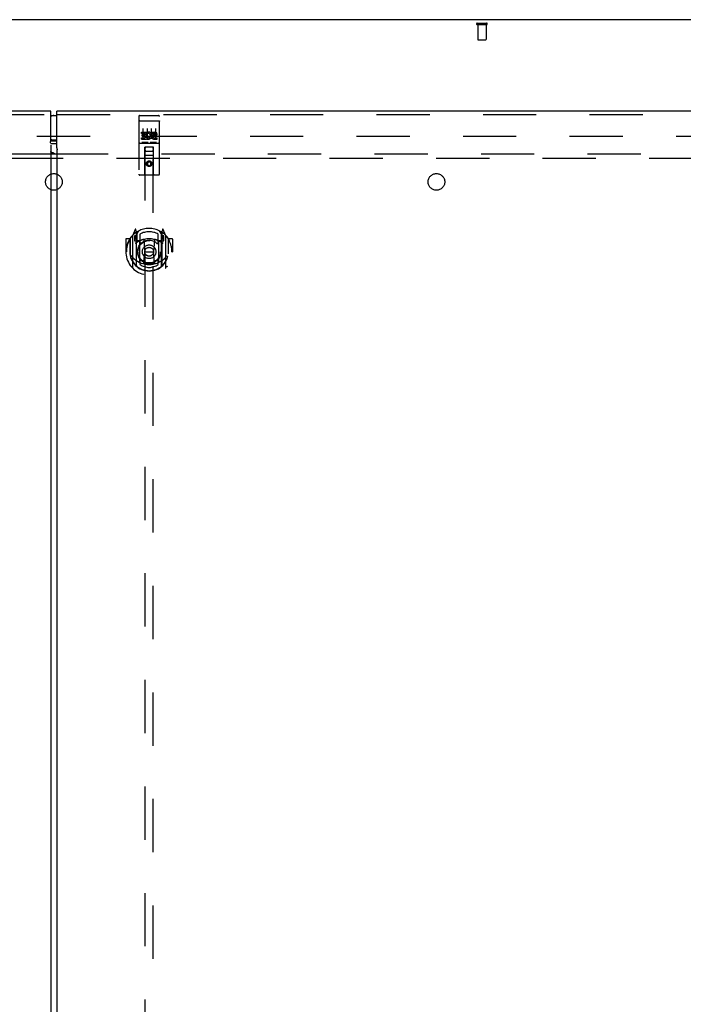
# Model space of a CAD drawing. Header units: inches. Extents: x 0 to 291, y 0 to 188.
# Tile 84 of 94: x 98 to 118, y 107 to 137. Entities that reach past the tile are written whole.
import ezdxf

# ---------------------------------------------------------------- set-up
doc = ezdxf.new("R2010")
doc.units = ezdxf.units.IN
doc.header["$LTSCALE"] = 16.01262
doc.header["$MEASUREMENT"] = 0
doc.linetypes.add('HIDDEN', pattern=[0.2, 0.1, -0.1])
doc.layers.get('0').update_dxf_attribs({"linetype": 'CONTINUOUS'})
for name, color, linetype in [('DEFAULT_2', 8, 'HIDDEN'), ('MASTER_DOOR_ASSEMBLY', 7, 'CONTINUOUS'), ('SLAVE_DOOR_ASSEMBLY', 7, 'CONTINUOUS'), ('SUBPANEL', 7, 'CONTINUOUS')]:
    doc.layers.add(name, color=color, linetype=linetype)

msp = doc.modelspace()

# ---------------------------------------------------------------- linework, layer by layer
at = {"color": 3, "linetype": 'Continuous'}
msp.add_line((138.061, 136.707), (60.415, 136.707), dxfattribs=at)
at = {"color": 7, "linetype": 'Continuous'}
msp.add_line((99.238, 133.087), (99.238, 133.071), dxfattribs=at)
at = {"layer": 'DEFAULT_2', "color": 8, "linetype": 'HIDDEN'}
for p, q in [((111.964, 136.603), (112.248, 136.603)), ((111.964, 136.56), (112.248, 136.56)), ((111.982, 136.56), (111.982, 136.113)), ((112.23, 136.56), (112.23, 136.113)), ((111.992, 136.103), (112.22, 136.103)), ((63.502, 133.207), (134.974, 133.207))]:
    msp.add_line(p, q, dxfattribs=at)
for centre, radius, start, end in [((111.964, 136.581), 0.0215, 90, 270), ((112.248, 136.581), 0.0215, 270, 90), ((111.992, 136.113), 0.01, 180, 270), ((112.22, 136.113), 0.01, 270, 360)]:
    msp.add_arc(centre, radius, start, end, dxfattribs=at)
at = {"layer": 'MASTER_DOOR_ASSEMBLY', "color": 7, "linetype": 'Continuous'}
for p, q in [((99.241, 133.827), (99.331, 133.827)), ((99.331, 133.087), (99.241, 133.087))]:
    msp.add_line(p, q, dxfattribs=at)
at = {"layer": 'MASTER_DOOR_ASSEMBLY', "color": 3, "linetype": 'Continuous'}
for p, q in [((99.331, 132.856), (99.331, 133.957)), ((136.363, 133.957), (99.331, 133.957)), ((99.331, 132.798), (99.331, 60.616)), ((99.338, 132.798), (99.331, 132.798)), ((99.338, 132.798), (99.343, 132.804))]:
    msp.add_line(p, q, dxfattribs=at)
at = {"layer": 'MASTER_DOOR_ASSEMBLY', "color": 8, "linetype": 'HIDDEN'}
for p, q in [((99.331, 133.853), (136.363, 133.853)), ((101.79, 133.794), (101.79, 132.069)), ((101.82, 133.824), (102.385, 133.824)), ((102.415, 132.069), (102.415, 133.794)), ((101.806, 133.665), (101.806, 133.665)), ((101.807, 133.665), (101.806, 133.665)), ((101.808, 133.665), (101.807, 133.665)), ((101.809, 133.665), (101.808, 133.665)), ((101.81, 133.665), (101.809, 133.665)), ((101.811, 133.666), (101.81, 133.665)), ((101.81, 133.665), (101.81, 133.665)), ((101.812, 133.666), (101.811, 133.666)), ((101.813, 133.666), (101.812, 133.666)), ((101.814, 133.666), (101.813, 133.666)), ((101.814, 133.666), (101.814, 133.666)), ((101.815, 133.666), (101.814, 133.666)), ((101.816, 133.666), (101.815, 133.666)), ((101.817, 133.666), (101.816, 133.666)), ((101.818, 133.666), (101.817, 133.666)), ((101.819, 133.666), (101.818, 133.666)), ((101.819, 133.666), (101.819, 133.666)), ((101.819, 133.666), (102.385, 133.666)), ((102.385, 133.666), (102.386, 133.666)), ((102.386, 133.666), (102.387, 133.666)), ((102.387, 133.666), (102.387, 133.666)), ((102.387, 133.666), (102.388, 133.666)), ((102.388, 133.666), (102.389, 133.666)), ((102.389, 133.666), (102.39, 133.666)), ((102.39, 133.666), (102.391, 133.666)), ((102.391, 133.666), (102.392, 133.666)), ((102.392, 133.666), (102.392, 133.666)), ((102.392, 133.666), (102.393, 133.666)), ((102.393, 133.666), (102.394, 133.665)), ((102.394, 133.665), (102.395, 133.665)), ((102.395, 133.665), (102.396, 133.665)), ((102.396, 133.665), (102.396, 133.665)), ((102.396, 133.665), (102.397, 133.665)), ((102.397, 133.665), (102.398, 133.665)), ((101.871, 133.289), (101.871, 133.331)), ((101.871, 133.331), (102.027, 133.331)), ((101.871, 133.289), (101.984, 133.289)), ((101.871, 133.118), (101.871, 133.16)), ((101.871, 133.16), (101.984, 133.16)), ((101.892, 133.204), (101.892, 133.246)), ((101.892, 133.246), (101.984, 133.246)), ((101.892, 133.204), (101.984, 133.204)), ((101.915, 133.433), (101.915, 133.127)), ((101.984, 133.246), (101.984, 133.289)), ((101.984, 133.16), (101.984, 133.204)), ((102.027, 133.153), (102.027, 133.331)), ((102.027, 133.153), (102.04, 133.172)), ((102.051, 133.283), (102.034, 133.322)), ((102.04, 133.433), (102.04, 133.127)), ((102.165, 133.433), (102.165, 133.127)), ((102.183, 133.289), (102.183, 133.331)), ((102.183, 133.331), (102.275, 133.331)), ((102.183, 133.289), (102.275, 133.289)), ((102.243, 133.204), (102.289, 133.204)), ((102.247, 133.245), (102.275, 133.245)), ((102.247, 133.16), (102.339, 133.16)), ((102.29, 133.433), (102.29, 133.127)), ((102.339, 133.118), (102.339, 133.16)), ((101.82, 132.996), (102.385, 132.996)), ((101.871, 133.118), (102.027, 133.118)), ((102.063, 133.012), (101.891, 133.012)), ((101.972, 132.069), (101.976, 132.879)), ((101.977, 132.879), (101.976, 132.879)), ((101.977, 132.879), (101.977, 98.877)), ((102.227, 132.879), (101.977, 132.879)), ((102.027, 133.118), (102.027, 133.13)), ((102.03, 133.128), (102.027, 133.13)), ((102.313, 133.012), (102.141, 133.012)), ((102.227, 98.877), (102.227, 132.879)), ((102.229, 132.879), (102.227, 132.879)), ((102.232, 132.069), (102.229, 132.879)), ((102.247, 133.118), (102.339, 133.118)), ((102.23, 132.629), (101.975, 132.629)), ((102.017, 132.754), (102.187, 132.754)), ((102.102, 132.451), (102.04, 132.415)), ((102.04, 132.415), (102.04, 132.342)), ((102.04, 132.415), (102.05, 132.409)), ((102.04, 132.342), (102.05, 132.348)), ((102.04, 132.342), (102.102, 132.306)), ((102.102, 132.439), (102.05, 132.409)), ((102.05, 132.409), (102.05, 132.348)), ((102.05, 132.348), (102.102, 132.318)), ((102.102, 132.451), (102.102, 132.439)), ((102.165, 132.415), (102.102, 132.451)), ((102.155, 132.409), (102.102, 132.439)), ((102.102, 132.318), (102.155, 132.348)), ((102.102, 132.306), (102.165, 132.342)), ((102.102, 132.306), (102.102, 132.318)), ((102.165, 132.415), (102.155, 132.409)), ((102.155, 132.348), (102.155, 132.409)), ((102.165, 132.342), (102.155, 132.348)), ((102.165, 132.342), (102.165, 132.415)), ((102.385, 132.039), (101.82, 132.039)), ((101.602, 130.219), (101.602, 129.251)), ((101.677, 130.405), (101.607, 130.229)), ((101.66, 130.214), (101.66, 130.064)), ((101.72, 130.214), (101.66, 130.214)), ((101.727, 130.194), (101.672, 130.194)), ((101.699, 130.305), (101.698, 130.304)), ((101.699, 130.305), (101.698, 130.304)), ((101.699, 130.305), (101.699, 130.305)), ((101.72, 130.321), (101.706, 130.402)), ((101.72, 129.305), (101.72, 130.321)), ((101.727, 130.254), (101.797, 130.363)), ((101.727, 129.31), (101.727, 130.313)), ((101.73, 130.288), (101.73, 130.081)), ((101.827, 130.266), (101.827, 130.013)), ((102.377, 130.013), (102.377, 130.266)), ((102.407, 130.363), (102.477, 130.254)), ((102.475, 130.081), (102.475, 130.288)), ((102.477, 129.31), (102.477, 130.313)), ((102.532, 130.194), (102.477, 130.194)), ((102.499, 130.402), (102.485, 130.321)), ((102.485, 130.321), (102.485, 129.305)), ((102.545, 130.214), (102.485, 130.214)), ((102.506, 130.304), (102.502, 130.308)), ((102.598, 130.229), (102.528, 130.405)), ((102.545, 130.064), (102.545, 130.214)), ((102.602, 129.251), (102.602, 130.219)), ((101.402, 130.108), (101.402, 129.735)), ((101.52, 130.123), (101.417, 130.123)), ((101.52, 130.123), (101.52, 129.735)), ((101.528, 130.108), (101.52, 130.123)), ((101.527, 130.126), (101.527, 129.668)), ((101.66, 130.064), (101.72, 130.064)), ((101.668, 130.186), (101.698, 130.14)), ((101.82, 130.063), (101.747, 130.063)), ((101.75, 130.061), (101.816, 130.061)), ((101.82, 129.422), (101.82, 130.053)), ((101.939, 130.079), (101.97, 129.735)), ((102.265, 130.079), (102.235, 129.735)), ((102.457, 130.063), (102.385, 130.063)), ((102.385, 130.053), (102.385, 129.422)), ((102.389, 130.061), (102.455, 130.061)), ((102.485, 130.064), (102.545, 130.064)), ((102.507, 130.14), (102.537, 130.186)), ((102.677, 130.126), (102.677, 129.668)), ((102.685, 130.123), (102.677, 130.108)), ((102.685, 129.735), (102.685, 130.123)), ((102.787, 130.123), (102.685, 130.123)), ((102.802, 130.108), (102.802, 129.735)), ((101.402, 129.735), (101.417, 129.735)), ((101.52, 129.735), (101.535, 129.735)), ((101.527, 129.668), (101.528, 129.666)), ((101.94, 129.396), (101.97, 129.735)), ((101.97, 129.735), (102.235, 129.735)), ((102.265, 129.396), (102.235, 129.735)), ((102.685, 129.735), (102.67, 129.735)), ((102.677, 129.668), (102.677, 129.666)), ((102.787, 129.735), (102.802, 129.735)), ((101.827, 129.452), (101.827, 129.349)), ((102.377, 129.349), (102.377, 129.452))]:
    msp.add_line(p, q, dxfattribs=at)
for points in [[(101.806, 133.665), (101.805, 133.665), (101.805, 133.665), (101.805, 133.665), (101.804, 133.665), (101.804, 133.665), (101.804, 133.665), (101.803, 133.665), (101.803, 133.665), (101.803, 133.664), (101.802, 133.664), (101.802, 133.664), (101.801, 133.664), (101.801, 133.664), (101.801, 133.664), (101.801, 133.664), (101.8, 133.664), (101.8, 133.664), (101.8, 133.664), (101.799, 133.664), (101.799, 133.664), (101.799, 133.664), (101.798, 133.664), (101.798, 133.664), (101.798, 133.663), (101.798, 133.663), (101.797, 133.663), (101.797, 133.663), (101.797, 133.663), (101.796, 133.663), (101.796, 133.663), (101.796, 133.663), (101.796, 133.663), (101.795, 133.663), (101.795, 133.663), (101.795, 133.663), (101.795, 133.662), (101.794, 133.662), (101.794, 133.662), (101.794, 133.662), (101.794, 133.662), (101.794, 133.662), (101.793, 133.662), (101.793, 133.662), (101.793, 133.662), (101.793, 133.662), (101.793, 133.662), (101.792, 133.661), (101.792, 133.661), (101.792, 133.661), (101.792, 133.661), (101.792, 133.661), (101.792, 133.661), (101.792, 133.661), (101.791, 133.661), (101.791, 133.661), (101.791, 133.661), (101.791, 133.66), (101.791, 133.66), (101.791, 133.66), (101.791, 133.66), (101.791, 133.66), (101.791, 133.66), (101.79, 133.66), (101.79, 133.66), (101.79, 133.66), (101.79, 133.66), (101.79, 133.659), (101.79, 133.659), (101.79, 133.659), (101.79, 133.659), (101.79, 133.659), (101.79, 133.659), (101.79, 133.659), (101.79, 133.659), (101.79, 133.659), (101.79, 133.659), (101.79, 133.658)], [(102.398, 133.665), (102.399, 133.665), (102.399, 133.665), (102.399, 133.665), (102.4, 133.665), (102.4, 133.665), (102.4, 133.665), (102.401, 133.665), (102.401, 133.665), (102.402, 133.665), (102.402, 133.665), (102.402, 133.664), (102.403, 133.664), (102.403, 133.664), (102.403, 133.664), (102.404, 133.664), (102.404, 133.664), (102.404, 133.664), (102.405, 133.664), (102.405, 133.664), (102.405, 133.664), (102.405, 133.664), (102.406, 133.664), (102.406, 133.664), (102.406, 133.664), (102.407, 133.664), (102.407, 133.663), (102.407, 133.663), (102.408, 133.663), (102.408, 133.663), (102.408, 133.663), (102.408, 133.663), (102.409, 133.663), (102.409, 133.663), (102.409, 133.663), (102.409, 133.663), (102.41, 133.663), (102.41, 133.663), (102.41, 133.662), (102.41, 133.662), (102.41, 133.662), (102.411, 133.662), (102.411, 133.662), (102.411, 133.662), (102.411, 133.662), (102.412, 133.662), (102.412, 133.662), (102.412, 133.662), (102.412, 133.662), (102.412, 133.661), (102.412, 133.661), (102.413, 133.661), (102.413, 133.661), (102.413, 133.661), (102.413, 133.661), (102.413, 133.661), (102.413, 133.661), (102.413, 133.661), (102.414, 133.661), (102.414, 133.66), (102.414, 133.66), (102.414, 133.66), (102.414, 133.66), (102.414, 133.66), (102.414, 133.66), (102.414, 133.66), (102.414, 133.66), (102.414, 133.66), (102.415, 133.66), (102.415, 133.659), (102.415, 133.659), (102.415, 133.659), (102.415, 133.659), (102.415, 133.659), (102.415, 133.659), (102.415, 133.659), (102.415, 133.659), (102.415, 133.659), (102.415, 133.659), (102.415, 133.658)], [(101.891, 133.012), (101.891, 133.012), (101.891, 133.012), (101.891, 133.012), (101.891, 133.012), (101.89, 133.012), (101.89, 133.012), (101.89, 133.012), (101.89, 133.012), (101.89, 133.012), (101.889, 133.012), (101.889, 133.012), (101.889, 133.012), (101.889, 133.012), (101.889, 133.012), (101.889, 133.012), (101.888, 133.012), (101.888, 133.012), (101.888, 133.012), (101.888, 133.012), (101.888, 133.012), (101.888, 133.012), (101.888, 133.012), (101.887, 133.012), (101.887, 133.012), (101.887, 133.012), (101.887, 133.012), (101.887, 133.012), (101.887, 133.012), (101.887, 133.012), (101.887, 133.012), (101.886, 133.012), (101.886, 133.012), (101.886, 133.013), (101.886, 133.013), (101.886, 133.013), (101.886, 133.013), (101.886, 133.013), (101.886, 133.013), (101.886, 133.013), (101.885, 133.013), (101.885, 133.013), (101.885, 133.013), (101.885, 133.013), (101.885, 133.013), (101.885, 133.013), (101.885, 133.013)], [(102.07, 133.013), (102.07, 133.013), (102.07, 133.013), (102.07, 133.013), (102.07, 133.013), (102.069, 133.013), (102.069, 133.013), (102.069, 133.013), (102.069, 133.013), (102.069, 133.013), (102.069, 133.013), (102.069, 133.013), (102.069, 133.013), (102.069, 133.013), (102.068, 133.012), (102.068, 133.012), (102.068, 133.012), (102.068, 133.012), (102.068, 133.012), (102.068, 133.012), (102.068, 133.012), (102.068, 133.012), (102.067, 133.012), (102.067, 133.012), (102.067, 133.012), (102.067, 133.012), (102.067, 133.012), (102.067, 133.012), (102.067, 133.012), (102.066, 133.012), (102.066, 133.012), (102.066, 133.012), (102.066, 133.012), (102.066, 133.012), (102.066, 133.012), (102.065, 133.012), (102.065, 133.012), (102.065, 133.012), (102.065, 133.012), (102.065, 133.012), (102.065, 133.012), (102.064, 133.012), (102.064, 133.012), (102.064, 133.012), (102.064, 133.012), (102.063, 133.012)], [(102.141, 133.012), (102.141, 133.012), (102.141, 133.012), (102.141, 133.012), (102.141, 133.012), (102.14, 133.012), (102.14, 133.012), (102.14, 133.012), (102.14, 133.012), (102.14, 133.012), (102.139, 133.012), (102.139, 133.012), (102.139, 133.012), (102.139, 133.012), (102.139, 133.012), (102.139, 133.012), (102.138, 133.012), (102.138, 133.012), (102.138, 133.012), (102.138, 133.012), (102.138, 133.012), (102.138, 133.012), (102.138, 133.012), (102.137, 133.012), (102.137, 133.012), (102.137, 133.012), (102.137, 133.012), (102.137, 133.012), (102.137, 133.012), (102.137, 133.012), (102.137, 133.012), (102.136, 133.012), (102.136, 133.012), (102.136, 133.013), (102.136, 133.013), (102.136, 133.013), (102.136, 133.013), (102.136, 133.013), (102.136, 133.013), (102.136, 133.013), (102.135, 133.013), (102.135, 133.013), (102.135, 133.013), (102.135, 133.013), (102.135, 133.013), (102.135, 133.013), (102.135, 133.013)], [(102.32, 133.013), (102.32, 133.013), (102.32, 133.013), (102.32, 133.013), (102.32, 133.013), (102.319, 133.013), (102.319, 133.013), (102.319, 133.013), (102.319, 133.013), (102.319, 133.013), (102.319, 133.013), (102.319, 133.013), (102.319, 133.013), (102.319, 133.013), (102.318, 133.012), (102.318, 133.012), (102.318, 133.012), (102.318, 133.012), (102.318, 133.012), (102.318, 133.012), (102.318, 133.012), (102.318, 133.012), (102.317, 133.012), (102.317, 133.012), (102.317, 133.012), (102.317, 133.012), (102.317, 133.012), (102.317, 133.012), (102.317, 133.012), (102.316, 133.012), (102.316, 133.012), (102.316, 133.012), (102.316, 133.012), (102.316, 133.012), (102.316, 133.012), (102.315, 133.012), (102.315, 133.012), (102.315, 133.012), (102.315, 133.012), (102.315, 133.012), (102.315, 133.012), (102.314, 133.012), (102.314, 133.012), (102.314, 133.012), (102.314, 133.012), (102.313, 133.012)], [(101.557, 130.174), (101.558, 130.174), (101.558, 130.175), (101.559, 130.176), (101.56, 130.177), (101.561, 130.178), (101.561, 130.179), (101.562, 130.179), (101.563, 130.18), (101.563, 130.181), (101.564, 130.182), (101.565, 130.182), (101.566, 130.183), (101.567, 130.184), (101.567, 130.184), (101.568, 130.185), (101.569, 130.186), (101.57, 130.186), (101.571, 130.187), (101.571, 130.188), (101.572, 130.188), (101.573, 130.189), (101.574, 130.19), (101.575, 130.19), (101.576, 130.191), (101.577, 130.191), (101.577, 130.192), (101.578, 130.192), (101.579, 130.193), (101.58, 130.193), (101.581, 130.194), (101.582, 130.194), (101.583, 130.195), (101.584, 130.195), (101.585, 130.195)], [(102.62, 130.195), (102.621, 130.195), (102.622, 130.195), (102.623, 130.194), (102.624, 130.194), (102.625, 130.193), (102.625, 130.193), (102.626, 130.192), (102.627, 130.192), (102.628, 130.191), (102.629, 130.191), (102.63, 130.19), (102.631, 130.19), (102.632, 130.189), (102.632, 130.188), (102.633, 130.188), (102.634, 130.187), (102.635, 130.186), (102.636, 130.186), (102.637, 130.185), (102.637, 130.184), (102.638, 130.184), (102.639, 130.183), (102.64, 130.182), (102.641, 130.182), (102.641, 130.181), (102.642, 130.18), (102.643, 130.179), (102.644, 130.179), (102.644, 130.178), (102.645, 130.177), (102.646, 130.176), (102.646, 130.175), (102.647, 130.174), (102.648, 130.174)], [(101.57, 129.621), (101.573, 129.616), (101.576, 129.611), (101.579, 129.606), (101.582, 129.602), (101.585, 129.597), (101.587, 129.593), (101.59, 129.589), (101.593, 129.585), (101.595, 129.581), (101.598, 129.578), (101.6, 129.574), (101.603, 129.571), (101.605, 129.568), (101.607, 129.565), (101.609, 129.562), (101.612, 129.559), (101.614, 129.556), (101.616, 129.553), (101.618, 129.551), (101.62, 129.548), (101.622, 129.546), (101.624, 129.544), (101.626, 129.542), (101.628, 129.539), (101.63, 129.537), (101.632, 129.536), (101.633, 129.534), (101.635, 129.532), (101.637, 129.53), (101.639, 129.528), (101.64, 129.527), (101.642, 129.525), (101.643, 129.524), (101.645, 129.522), (101.647, 129.521), (101.648, 129.52)], [(102.557, 129.52), (102.558, 129.521), (102.56, 129.522), (102.561, 129.524), (102.563, 129.525), (102.565, 129.527), (102.566, 129.528), (102.568, 129.53), (102.57, 129.532), (102.571, 129.534), (102.573, 129.536), (102.575, 129.537), (102.577, 129.539), (102.579, 129.542), (102.581, 129.544), (102.583, 129.546), (102.585, 129.548), (102.587, 129.551), (102.589, 129.553), (102.591, 129.556), (102.593, 129.559), (102.595, 129.562), (102.598, 129.565), (102.6, 129.568), (102.602, 129.571), (102.605, 129.574), (102.607, 129.578), (102.61, 129.581), (102.612, 129.585), (102.615, 129.589), (102.617, 129.593), (102.62, 129.597), (102.623, 129.602), (102.626, 129.606), (102.629, 129.611), (102.632, 129.616), (102.635, 129.621)], [(102.29, 129.378), (102.285, 129.377), (102.28, 129.375), (102.274, 129.374), (102.269, 129.372), (102.263, 129.371), (102.258, 129.37), (102.252, 129.369), (102.247, 129.367), (102.241, 129.366), (102.236, 129.365), (102.23, 129.364), (102.225, 129.363), (102.219, 129.362), (102.214, 129.361), (102.208, 129.36), (102.203, 129.36), (102.197, 129.359), (102.192, 129.358), (102.186, 129.357), (102.181, 129.357), (102.175, 129.356), (102.169, 129.356), (102.164, 129.355), (102.158, 129.355), (102.153, 129.354), (102.147, 129.354), (102.142, 129.353), (102.136, 129.353), (102.13, 129.353), (102.125, 129.353), (102.119, 129.353), (102.114, 129.352), (102.108, 129.352), (102.102, 129.352), (102.097, 129.352), (102.091, 129.352), (102.086, 129.353), (102.08, 129.353), (102.074, 129.353), (102.069, 129.353), (102.063, 129.353), (102.058, 129.354), (102.052, 129.354), (102.046, 129.355), (102.041, 129.355), (102.035, 129.356), (102.03, 129.356), (102.024, 129.357), (102.019, 129.357), (102.013, 129.358), (102.008, 129.359), (102.002, 129.36), (101.996, 129.36), (101.991, 129.361), (101.985, 129.362), (101.98, 129.363), (101.974, 129.364), (101.969, 129.365), (101.963, 129.366), (101.958, 129.367), (101.952, 129.369), (101.947, 129.37), (101.942, 129.371), (101.936, 129.372), (101.931, 129.374), (101.925, 129.375), (101.92, 129.377), (101.914, 129.378)], [(101.585, 129.274), (101.584, 129.275), (101.583, 129.275), (101.582, 129.275), (101.581, 129.276), (101.58, 129.276), (101.579, 129.277), (101.578, 129.277), (101.577, 129.278), (101.577, 129.278), (101.576, 129.279), (101.575, 129.28), (101.574, 129.28), (101.573, 129.281), (101.572, 129.281), (101.571, 129.282), (101.571, 129.283), (101.57, 129.283), (101.569, 129.284), (101.568, 129.285), (101.567, 129.285), (101.567, 129.286), (101.566, 129.287), (101.565, 129.287), (101.564, 129.288), (101.563, 129.289), (101.563, 129.29), (101.562, 129.29), (101.561, 129.291), (101.561, 129.292), (101.56, 129.293), (101.559, 129.294), (101.558, 129.294), (101.558, 129.295), (101.557, 129.296)], [(102.648, 129.296), (102.647, 129.295), (102.646, 129.294), (102.646, 129.294), (102.645, 129.293), (102.644, 129.292), (102.644, 129.291), (102.643, 129.29), (102.642, 129.29), (102.641, 129.289), (102.641, 129.288), (102.64, 129.287), (102.639, 129.287), (102.638, 129.286), (102.637, 129.285), (102.637, 129.285), (102.636, 129.284), (102.635, 129.283), (102.634, 129.283), (102.633, 129.282), (102.632, 129.281), (102.632, 129.281), (102.631, 129.28), (102.63, 129.28), (102.629, 129.279), (102.628, 129.278), (102.627, 129.278), (102.626, 129.277), (102.625, 129.277), (102.625, 129.276), (102.624, 129.276), (102.623, 129.275), (102.622, 129.275), (102.621, 129.275), (102.62, 129.274)]]:
    msp.add_lwpolyline(points, dxfattribs=at)
at = {"layer": 'MASTER_DOOR_ASSEMBLY', "color": 3, "linetype": 'Continuous'}
msp.add_lwpolyline([(99.343, 132.804), (99.344, 132.805), (99.344, 132.806), (99.345, 132.806), (99.345, 132.807), (99.345, 132.807), (99.344, 132.808), (99.344, 132.808), (99.344, 132.809), (99.343, 132.81), (99.343, 132.811), (99.342, 132.812), (99.341, 132.813), (99.341, 132.814), (99.34, 132.815), (99.339, 132.817), (99.339, 132.819), (99.338, 132.821), (99.337, 132.823), (99.337, 132.826), (99.336, 132.828), (99.335, 132.831), (99.335, 132.834), (99.334, 132.837), (99.334, 132.84), (99.333, 132.844), (99.332, 132.847), (99.332, 132.852), (99.331, 132.856)], dxfattribs=at)
at = {"layer": 'MASTER_DOOR_ASSEMBLY', "color": 8, "linetype": 'HIDDEN'}
for centre, radius in [((102.102, 132.379), 0.085), ((102.102, 132.379), 0.0845), ((102.102, 129.733), 0.35), ((102.102, 129.733), 0.335), ((102.102, 129.733), 0.205), ((102.102, 129.733), 0.133)]:
    msp.add_circle(centre, radius, dxfattribs=at)
at = {"layer": 'MASTER_DOOR_ASSEMBLY', "color": 7, "linetype": 'Continuous'}
for centre, start, end in [((99.241, 133.647), 90, 122.8107), ((99.241, 133.267), 237.1893, 270)]:
    msp.add_arc(centre, 0.18, start, end, dxfattribs=at)
at = {"layer": 'MASTER_DOOR_ASSEMBLY', "color": 8, "linetype": 'HIDDEN'}
for centre, radius, start, end in [((101.82, 133.794), 0.03, 90, 180), ((102.385, 133.794), 0.03, 0, 90), ((102.076, 133.224), 0.107, 244.2636, 113.4027), ((102.076, 133.224), 0.0639, 234.8895, 113.4026), ((102.247, 133.181), 0.0635, 90, 270), ((102.247, 133.182), 0.0219, 100.307, 270), ((102.275, 133.267), 0.0644, 282.2995, 90.0775), ((102.275, 133.267), 0.0219, 269.9011, 90), ((101.82, 132.966), 0.03, 90, 180), ((102.017, 132.839), 0.04, 90, 180), ((102.187, 132.839), 0.04, 0, 90), ((102.385, 132.966), 0.03, 0, 90), ((102.017, 132.794), 0.04, 180, 270), ((102.187, 132.794), 0.04, 270, 360), ((101.82, 132.069), 0.03, 180, 270), ((101.942, 132.069), 0.03, 270, 360), ((102.262, 132.069), 0.03, 180, 270), ((102.385, 132.069), 0.03, 270, 360), ((102.102, 129.735), 0.7, 125.5126, 54.4874), ((102.102, 129.733), 0.7, 35.2961, 144.7039), ((101.617, 130.219), 0.015, 135.0748, 180), ((101.672, 130.189), 0.005, 90, 212.6792), ((101.691, 130.399), 0.015, 10, 158.1959), ((101.707, 130.288), 0.02, 0, 125.5126), ((101.71, 130.288), 0.02, 0, 125.2543), ((101.747, 130.313), 0.02, 121.4688, 179.9992), ((102.102, 129.733), 0.6, 62.7204, 117.2796), ((102.457, 130.313), 0.02, 0, 58.5295), ((102.495, 130.288), 0.02, 54.7457, 180), ((102.497, 130.288), 0.02, 54.4874, 180), ((102.514, 130.399), 0.015, 21.8041, 170), ((102.532, 130.189), 0.005, 327.3208, 90), ((102.587, 130.219), 0.015, 0, 44.9252), ((101.417, 130.108), 0.015, 90, 180), ((102.102, 129.735), 0.685, 146.9885, 180), ((101.547, 130.126), 0.02, 144.7039, 180), ((102.102, 129.422), 0.7, 53.2319, 126.7681), ((101.539, 130.039), 0.188, 0, 32.6792), ((101.747, 130.083), 0.02, 180, 270), ((101.75, 130.081), 0.02, 180, 270), ((101.816, 130.081), 0.02, 270, 293.464), ((101.835, 130.053), 0.015, 112.9863, 180), ((102.102, 129.42), 0.7, 66.536, 113.464), ((101.857, 130.013), 0.03, 180, 311.1261), ((102.102, 129.733), 0.343, 48.8739, 131.1261), ((101.919, 130.077), 0.02, 5.0796, 105.6131), ((102.285, 130.077), 0.02, 74.3869, 174.9204), ((102.347, 130.013), 0.03, 228.8739, 360), ((102.37, 130.053), 0.015, 0, 67.0137), ((102.389, 130.081), 0.02, 246.536, 270), ((102.455, 130.081), 0.02, 270, 360), ((102.457, 130.083), 0.02, 270, 360), ((102.665, 130.039), 0.188, 147.3208, 180), ((102.657, 130.126), 0.02, 0, 35.2961), ((102.102, 129.735), 0.685, 0, 33.0115), ((102.787, 130.108), 0.015, 0, 90), ((102.102, 129.737), 0.583, 180.2464, 359.7536), ((101.547, 129.668), 0.02, 180, 187.6622), ((102.102, 129.743), 0.58, 187.6622, 352.3378), ((102.657, 129.668), 0.02, 352.3378, 360), ((102.102, 130.052), 0.7, 229.529, 310.471), ((101.747, 129.31), 0.02, 180, 230.6594), ((101.835, 129.422), 0.015, 180, 247.0137), ((101.857, 129.452), 0.03, 48.8739, 180), ((102.102, 129.743), 0.48, 235.0461, 304.9539), ((102.102, 129.733), 0.343, 228.8739, 311.1261), ((101.92, 129.397), 0.02, 254.4248, 354.9204), ((102.285, 129.397), 0.02, 185.0796, 285.5752), ((102.347, 129.452), 0.03, 0, 131.1261), ((102.37, 129.422), 0.015, 292.9863, 360), ((102.457, 129.31), 0.02, 309.3378, 359.9984), ((101.617, 129.251), 0.015, 180, 224.9252), ((101.735, 129.305), 0.015, 180, 229.6413), ((102.47, 129.305), 0.015, 310.3587, 360), ((102.587, 129.251), 0.015, 315.0748, 360)]:
    msp.add_arc(centre, radius, start, end, dxfattribs=at)
at = {"layer": 'SLAVE_DOOR_ASSEMBLY', "color": 3, "linetype": 'Continuous'}
for p, q in [((99.144, 133.957), (62.113, 133.957)), ((99.144, 133.066), (99.144, 133.957)), ((99.144, 132.932), (99.144, 60.481)), ((99.331, 132.971), (99.167, 132.971))]:
    msp.add_line(p, q, dxfattribs=at)
at = {"layer": 'SLAVE_DOOR_ASSEMBLY', "color": 8, "linetype": 'HIDDEN'}
msp.add_line((62.113, 133.853), (99.144, 133.853), dxfattribs=at)
at = {"layer": 'SLAVE_DOOR_ASSEMBLY', "color": 7, "linetype": 'Continuous'}
for p, q in [((99.144, 133.827), (99.331, 133.827)), ((99.331, 133.087), (99.144, 133.087)), ((99.144, 133.069), (99.146, 133.07)), ((99.167, 133.071), (99.331, 133.071))]:
    msp.add_line(p, q, dxfattribs=at)
at = {"layer": 'SLAVE_DOOR_ASSEMBLY', "color": 3, "linetype": 'Continuous'}
for points in [[(99.134, 133.012), (99.132, 133.014), (99.132, 133.015), (99.131, 133.016), (99.131, 133.017), (99.131, 133.017), (99.131, 133.018), (99.131, 133.018), (99.131, 133.019), (99.132, 133.019), (99.132, 133.02), (99.132, 133.021), (99.133, 133.022), (99.134, 133.023), (99.135, 133.025), (99.135, 133.026), (99.136, 133.028), (99.137, 133.03), (99.138, 133.032), (99.138, 133.035), (99.139, 133.038), (99.14, 133.041), (99.141, 133.045), (99.141, 133.049), (99.142, 133.053), (99.143, 133.057), (99.143, 133.062), (99.144, 133.066)], [(99.137, 133.008), (99.136, 133.01), (99.134, 133.012)], [(99.167, 132.971), (99.162, 132.971), (99.157, 132.971), (99.151, 132.971), (99.146, 132.97), (99.142, 132.97)], [(99.159, 132.72), (99.155, 132.724), (99.151, 132.728), (99.148, 132.732), (99.146, 132.735), (99.144, 132.739), (99.144, 132.743)], [(99.286, 132.668), (99.268, 132.676), (99.25, 132.685), (99.232, 132.694), (99.214, 132.702), (99.196, 132.709), (99.177, 132.716), (99.159, 132.722), (99.156, 132.723)], [(99.286, 132.668), (99.264, 132.675), (99.253, 132.679), (99.242, 132.683), (99.232, 132.686), (99.222, 132.69), (99.212, 132.694), (99.203, 132.698), (99.194, 132.701), (99.186, 132.705), (99.178, 132.709), (99.171, 132.713), (99.165, 132.717), (99.159, 132.72)]]:
    msp.add_lwpolyline(points, dxfattribs=at)
at = {"layer": 'SLAVE_DOOR_ASSEMBLY', "color": 7, "linetype": 'Continuous'}
msp.add_lwpolyline([(99.146, 133.07), (99.151, 133.07), (99.157, 133.07), (99.162, 133.071), (99.167, 133.071)], dxfattribs=at)
at = {"layer": 'SUBPANEL', "color": 8, "linetype": 'HIDDEN'}
for p, q in [((65.894, 132.675), (99.263, 132.675)), ((99.27, 132.675), (132.581, 132.675)), ((65.894, 132.55), (132.581, 132.55))]:
    msp.add_line(p, q, dxfattribs=at)
at = {"layer": 'SUBPANEL', "color": 3, "linetype": 'Continuous'}
msp.add_line((99.263, 132.675), (99.27, 132.675), dxfattribs=at)
at = {"layer": 'SUBPANEL', "color": 8, "linetype": 'HIDDEN'}
for centre in [(99.238, 131.832), (110.738, 131.832)]:
    msp.add_circle(centre, 0.25, dxfattribs=at)

doc.saveas('drawing.dxf')
